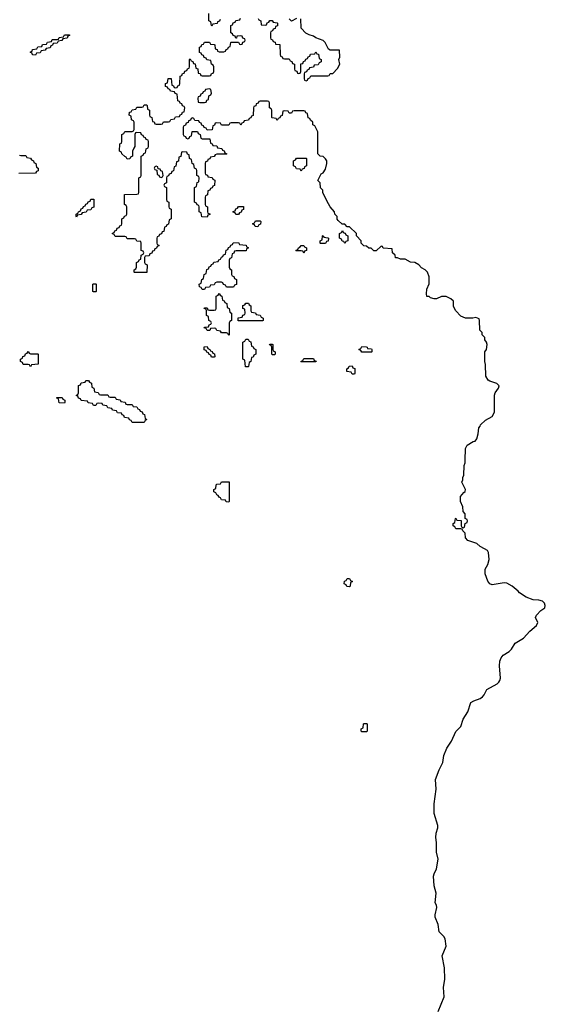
# Model space of a CAD drawing. Header units: inches. Extents: x 2777885 to 2884230, y 684484 to 829189.
# Tile 91 of 239: x 2870100 to 2874449, y 756209 to 764359. Entities that reach past the tile are written whole.
import ezdxf

# ---------------------------------------------------------------- set-up
doc = ezdxf.new("R2010")
doc.units = ezdxf.units.IN
doc.header["$MEASUREMENT"] = 0
doc.layers.add('C8775', color=7, linetype='Continuous')
doc.layers.add('C8776', color=7, linetype='Continuous')

msp = doc.modelspace()

# ---------------------------------------------------------------- linework, layer by layer
at = {"layer": 'C8775', "color": 6}
msp.add_lwpolyline([(2873563.6, 756150), (2873612.3, 756270), (2873607.7, 756347.7), (2873617.2, 756417.2), (2873614.5, 756510), (2873596, 756610), (2873629.6, 756690.4), (2873620.7, 756750), (2873609.4, 756770), (2873569.7, 756809.7), (2873562.9, 756870), (2873537, 756930), (2873537, 756950), (2873552, 757010), (2873549.4, 757030), (2873537, 757050), (2873545.6, 757130), (2873529.6, 757190.4), (2873524.5, 757270), (2873529.4, 757290), (2873549.6, 757330.4), (2873562.9, 757410), (2873549.7, 757469.7), (2873549.6, 757549.6), (2873542.9, 757590), (2873547.2, 757627.2), (2873559.7, 757670), (2873558.7, 757690), (2873529.5, 757790), (2873529.5, 757869.5), (2873547.3, 757990), (2873540.5, 758070), (2873569.7, 758150.3), (2873600.7, 758210), (2873609.6, 758270), (2873634, 758330), (2873672.7, 758387.3), (2873710, 758466.8), (2873749.6, 758510), (2873769.7, 758570.3), (2873809.6, 758630), (2873833.6, 758706.4), (2873857.4, 758722.6), (2873910, 758741.6), (2873930, 758753.4), (2873944.5, 758770), (2873966, 758814), (2874050, 758862.4), (2874063.7, 758876.3), (2874073.6, 758890), (2874078, 758910), (2874071.5, 759010), (2874073.6, 759050), (2874083.5, 759076.5), (2874101.1, 759098.9), (2874149.3, 759130), (2874169.4, 759150), (2874200.7, 759199.3), (2874270, 759239.1), (2874321.7, 759298.3), (2874375.2, 759344.8), (2874387, 759370), (2874369.3, 759410), (2874376, 759430), (2874411.4, 759468.6), (2874445.2, 759490), (2874449.3, 759510), (2874442.7, 759530), (2874427.2, 759547.2), (2874395.9, 759555.9), (2874350, 759557), (2874290, 759579.3), (2874235.1, 759615.1), (2874224, 759630), (2874174, 759670), (2874130, 759695.1), (2874110, 759697), (2874010, 759682), (2873989.3, 759689.3), (2873972.5, 759712.5), (2873952.5, 759772.5), (2873952.3, 759810), (2873974.5, 759850), (2873984.5, 759890), (2873978.4, 759950), (2873970, 759965.2), (2873915.4, 759995.4), (2873910.1, 760000)], dxfattribs=at)
for points in [[(2872830, 759666), (2872807.3, 759667.3), (2872802, 759682), (2872786, 759690), (2872787.3, 759712.7), (2872802, 759718), (2872810, 759734), (2872830, 759734), (2872838, 759718), (2872854, 759710), (2872838, 759702), (2872834, 759670)], [(2872930, 758466), (2872926, 758470), (2872926, 758490), (2872942, 758498), (2872946, 758530), (2872950, 758534), (2872970, 758534), (2872974, 758530), (2872974, 758470), (2872970, 758466)]]:
    msp.add_lwpolyline(points, close=True, dxfattribs=at)
at = {"layer": 'C8776', "color": 6}
for points in [[(2871758, 764362), (2871752.7, 764347.3), (2871738, 764342), (2871732.7, 764327.3), (2871698, 764322), (2871690, 764306), (2871686, 764310), (2871682, 764342), (2871666, 764350), (2871666, 764410)], [(2873910.1, 760000), (2873883, 760023), (2873809.1, 760049.1), (2873788, 760070), (2873786, 760110), (2873767.3, 760127.3), (2873762, 760142), (2873750, 760146), (2873710, 760146), (2873702, 760162), (2873686, 760170), (2873686, 760190), (2873702, 760198), (2873706, 760230), (2873710, 760234), (2873718, 760218), (2873752.7, 760212.7), (2873754, 760170), (2873758, 760158), (2873770, 760154), (2873782, 760158), (2873786, 760190), (2873802, 760198), (2873806, 760210), (2873802, 760222), (2873786, 760230), (2873786, 760270), (2873768.4, 760288.4), (2873767.3, 760327.3), (2873748, 760370), (2873748.4, 760411.6), (2873775.3, 760444.7), (2873787.3, 760452.7), (2873788, 760470), (2873758, 760530), (2873768, 760550), (2873768, 760570), (2873775.3, 760590), (2873778, 760670), (2873786, 760690), (2873787.3, 760712.7), (2873788, 760810), (2873803.1, 760836.9), (2873853.2, 760866.8), (2873868.9, 760871.1), (2873882, 760890), (2873894, 760930), (2873898, 760982), (2873910, 760994), (2873914, 761006), (2873954.6, 761045.4), (2874010, 761074), (2874028, 761110), (2874028.9, 761251.1), (2874035.3, 761270), (2874062, 761310), (2874068, 761330), (2874048.9, 761348.9), (2873990, 761368), (2873976.4, 761376.4), (2873958, 761410), (2873954.6, 761505.4), (2873948.7, 761530), (2873948.7, 761610), (2873962, 761630), (2873968, 761670), (2873962, 761690), (2873948.7, 761710), (2873948, 761730), (2873928, 761750), (2873926, 761770), (2873908.4, 761788.4), (2873906, 761870), (2873902, 761882), (2873875.3, 761895.3), (2873850, 761888), (2873790, 761888), (2873750, 761906), (2873709.1, 761949.1), (2873690, 761986), (2873688.7, 762030), (2873668, 762050), (2873630, 762069), (2873590, 762069), (2873550, 762049), (2873530, 762048.7), (2873498, 762058), (2873487.3, 762067.3), (2873470, 762068), (2873466, 762090), (2873468.4, 762128.4), (2873488.4, 762171.6), (2873488.7, 762230), (2873474, 762270), (2873455.3, 762290), (2873426, 762306), (2873402, 762330), (2873370, 762349), (2873333.6, 762353.6), (2873290, 762378), (2873250, 762378), (2873227.3, 762387.3), (2873210, 762388), (2873206, 762410), (2873186, 762430), (2873182, 762462), (2873108.4, 762468.4), (2873102, 762482), (2873090, 762486), (2873050, 762446), (2873030, 762446), (2873007.3, 762467.3), (2872988.4, 762468.4), (2872970, 762486), (2872947.3, 762487.3), (2872926, 762510), (2872926, 762530), (2872886, 762570), (2872886, 762590), (2872830, 762646), (2872810, 762646), (2872790, 762666), (2872767.3, 762667.3), (2872736.4, 762696.4), (2872728.4, 762708.4), (2872726, 762730), (2872708.4, 762748.4), (2872706, 762770), (2872668, 762810), (2872640.4, 762860.4), (2872608.4, 762928.4), (2872607.3, 762947.3), (2872588.4, 762968.4), (2872586, 763010), (2872568.4, 763028.4), (2872595.3, 763084.7), (2872610, 763092), (2872630, 763122), (2872642.7, 763170), (2872641.2, 763190), (2872630, 763208.7), (2872610, 763228), (2872586, 763230), (2872566, 763250), (2872566, 763430), (2872542, 763482), (2872526, 763490), (2872526, 763510), (2872507.3, 763527.3), (2872502, 763542), (2872487.3, 763547.3), (2872482, 763582), (2872467.3, 763587.3), (2872462, 763602), (2872450, 763606), (2872370, 763606), (2872358, 763602), (2872350, 763586), (2872330, 763586), (2872322, 763602), (2872290, 763606), (2872278, 763602), (2872272.7, 763567.3), (2872258, 763562), (2872252.7, 763547.3), (2872238, 763542), (2872230, 763526), (2872222, 763542), (2872190, 763546), (2872186, 763550), (2872186, 763610), (2872182, 763622), (2872166, 763630), (2872166, 763670), (2872162, 763682), (2872150, 763686), (2872090, 763686), (2872078, 763682), (2872072.7, 763667.3), (2872058, 763662), (2872052.7, 763647.3), (2872038, 763642), (2872034, 763630), (2872032.7, 763567.3), (2872018, 763562), (2872012.7, 763547.3), (2871998, 763542), (2871992.7, 763527.3), (2871958, 763522), (2871952.7, 763507.3), (2871938, 763502), (2871930, 763486), (2871922, 763502), (2871910, 763506), (2871850, 763506), (2871838, 763502), (2871830, 763486), (2871770, 763486), (2871762, 763502), (2871730, 763506), (2871718, 763502), (2871712.7, 763487.3), (2871698, 763482), (2871692.7, 763447.3), (2871650, 763446), (2871642, 763462), (2871627.3, 763467.3), (2871622, 763482), (2871607.3, 763487.3), (2871602, 763502), (2871587.3, 763507.3), (2871582, 763522), (2871550, 763526), (2871542, 763542), (2871530, 763546), (2871518, 763542), (2871512.7, 763527.3), (2871498, 763522), (2871492.7, 763507.3), (2871478, 763502), (2871472.7, 763487.3), (2871458, 763482), (2871454, 763470), (2871454, 763410), (2871458, 763398), (2871472.7, 763392.7), (2871478, 763378), (2871490, 763374), (2871502, 763378), (2871507.3, 763392.7), (2871522, 763398), (2871527.3, 763432.7), (2871570, 763434), (2871578, 763418), (2871594, 763410), (2871598, 763378), (2871610, 763374), (2871672.7, 763372.7), (2871678, 763338), (2871692.7, 763332.7), (2871698, 763318), (2871730, 763314), (2871738, 763298), (2871772.7, 763292.7), (2871778, 763278), (2871792.7, 763272.7), (2871798, 763258), (2871814, 763250), (2871810, 763246), (2871730, 763246), (2871718, 763242), (2871710, 763226), (2871678, 763222), (2871672.7, 763207.3), (2871658, 763202), (2871652.7, 763187.3), (2871638, 763182), (2871634, 763170), (2871634, 763090), (2871638, 763078), (2871652.7, 763072.7), (2871658, 763058), (2871692.7, 763052.7), (2871698, 763038), (2871714, 763030), (2871712.7, 762987.3), (2871698, 762982), (2871692.7, 762967.3), (2871678, 762962), (2871672.7, 762947.3), (2871658, 762942), (2871654, 762910), (2871638, 762902), (2871634, 762890), (2871634, 762830), (2871638, 762818), (2871654, 762810), (2871654, 762770), (2871658, 762758), (2871672.7, 762752.7), (2871672.7, 762747.3), (2871658, 762742), (2871650, 762726), (2871607.3, 762727.3), (2871602, 762762), (2871586, 762770), (2871586, 762810), (2871582, 762822), (2871567.3, 762827.3), (2871562, 762842), (2871546, 762850), (2871546, 762970), (2871562, 762978), (2871567.3, 763012.7), (2871582, 763018), (2871586, 763050), (2871582, 763062), (2871566, 763070), (2871566, 763110), (2871562, 763122), (2871546, 763130), (2871542, 763162), (2871526, 763170), (2871522, 763202), (2871506, 763210), (2871502, 763242), (2871487.3, 763247.3), (2871482, 763262), (2871450, 763266), (2871438, 763262), (2871432.7, 763227.3), (2871418, 763222), (2871412.7, 763187.3), (2871398, 763182), (2871392.7, 763147.3), (2871378, 763142), (2871372.7, 763107.3), (2871358, 763102), (2871352.7, 763087.3), (2871338, 763082), (2871332.7, 763067.3), (2871318, 763062), (2871314, 763050), (2871314, 763010), (2871298, 763002), (2871294, 762990), (2871298, 762978), (2871314, 762970), (2871314, 762870), (2871318, 762858), (2871334, 762850), (2871334, 762810), (2871338, 762798), (2871354, 762790), (2871354, 762710), (2871338, 762702), (2871332.7, 762667.3), (2871318, 762662), (2871312.7, 762647.3), (2871298, 762642), (2871292.7, 762607.3), (2871278, 762602), (2871272.7, 762587.3), (2871258, 762582), (2871252.7, 762567.3), (2871238, 762562), (2871234, 762550), (2871234, 762510), (2871238, 762498), (2871252.7, 762492.7), (2871252.7, 762487.3), (2871238, 762482), (2871232.7, 762467.3), (2871218, 762462), (2871212.7, 762447.3), (2871198, 762442), (2871192.7, 762427.3), (2871178, 762422), (2871170, 762406), (2871138, 762402), (2871134, 762390), (2871134, 762350), (2871138, 762338), (2871154, 762330), (2871152.7, 762267.3), (2871050, 762266), (2871046, 762270), (2871046, 762290), (2871062, 762298), (2871066, 762310), (2871066, 762350), (2871082, 762358), (2871087.3, 762372.7), (2871102, 762378), (2871106, 762410), (2871122, 762418), (2871126, 762430), (2871122, 762442), (2871106, 762450), (2871106, 762510), (2871102, 762522), (2871070, 762526), (2871062, 762542), (2871050, 762546), (2870990, 762546), (2870982, 762562), (2870970, 762566), (2870890, 762566), (2870882, 762582), (2870867.3, 762587.3), (2870867.3, 762592.7), (2870882, 762598), (2870887.3, 762612.7), (2870902, 762618), (2870907.3, 762632.7), (2870922, 762638), (2870927.3, 762652.7), (2870942, 762658), (2870946, 762670), (2870946, 762710), (2870962, 762718), (2870967.3, 762732.7), (2870982, 762738), (2870986, 762750), (2870986, 762810), (2870982, 762822), (2870966, 762830), (2870967.3, 762912.7), (2871070, 762914), (2871082, 762918), (2871086, 762930), (2871086, 763050), (2871102, 763058), (2871106, 763070), (2871106, 763230), (2871122, 763238), (2871127.3, 763252.7), (2871142, 763258), (2871146, 763290), (2871162, 763298), (2871166, 763310), (2871166, 763350), (2871162, 763362), (2871147.3, 763367.3), (2871142, 763382), (2871127.3, 763387.3), (2871122, 763402), (2871107.3, 763407.3), (2871102, 763422), (2871070, 763426), (2871058, 763422), (2871054, 763410), (2871054, 763310), (2871043.6, 763296.4), (2871034, 763270), (2871034, 763230), (2871018, 763222), (2871012.7, 763207.3), (2870990, 763206), (2870982, 763222), (2870970, 763226), (2870946, 763250), (2870942, 763262), (2870926, 763270), (2870928.4, 763331.6), (2870942, 763338), (2870946, 763350), (2870946, 763410), (2870962, 763418), (2870970, 763434), (2871030, 763434), (2871042, 763438), (2871046, 763450), (2871046, 763510), (2871042, 763522), (2871026, 763530), (2871022, 763562), (2871006, 763570), (2871007.3, 763592.7), (2871022, 763598), (2871030, 763614), (2871062, 763618), (2871070, 763634), (2871110, 763634), (2871122, 763638), (2871130, 763654), (2871150, 763654), (2871154, 763650), (2871158, 763618), (2871174, 763610), (2871174, 763570), (2871178, 763558), (2871194, 763550), (2871198, 763518), (2871212.7, 763512.7), (2871218, 763498), (2871230, 763494), (2871270, 763494), (2871282, 763498), (2871290, 763514), (2871330, 763514), (2871342, 763518), (2871350, 763534), (2871382, 763538), (2871390, 763554), (2871422, 763558), (2871427.3, 763572.7), (2871442, 763578), (2871447.3, 763592.7), (2871462, 763598), (2871466, 763630), (2871462, 763642), (2871447.3, 763647.3), (2871442, 763662), (2871427.3, 763667.3), (2871422, 763682), (2871407.3, 763687.3), (2871402, 763742), (2871387.3, 763747.3), (2871382, 763762), (2871347.3, 763767.3), (2871342, 763782), (2871327.3, 763787.3), (2871322, 763802), (2871307.3, 763807.3), (2871306, 763830), (2871322, 763838), (2871327.3, 763872.7), (2871352.7, 763872.7), (2871358, 763818), (2871372.7, 763812.7), (2871378, 763798), (2871390, 763794), (2871402, 763798), (2871407.3, 763812.7), (2871422, 763818), (2871426, 763830), (2871427.3, 763892.7), (2871442, 763898), (2871447.3, 763912.7), (2871462, 763918), (2871467.3, 763932.7), (2871482, 763938), (2871487.3, 763952.7), (2871502, 763958), (2871506, 763970), (2871506, 764030), (2871510, 764034), (2871518, 764018), (2871532.7, 764012.7), (2871538, 763998), (2871552.7, 763992.7), (2871558, 763958), (2871572.7, 763952.7), (2871578, 763918), (2871592.7, 763912.7), (2871598, 763898), (2871610, 763894), (2871670, 763894), (2871682, 763898), (2871687.3, 763912.7), (2871702, 763918), (2871706, 763930), (2871706, 763970), (2871702, 763982), (2871686, 763990), (2871682, 764022), (2871647.3, 764027.3), (2871642, 764042), (2871627.3, 764047.3), (2871622, 764062), (2871607.3, 764067.3), (2871602, 764082), (2871587.3, 764087.3), (2871587.3, 764132.7), (2871602, 764138), (2871607.3, 764152.7), (2871622, 764158), (2871630, 764174), (2871670, 764174), (2871678, 764158), (2871710, 764154), (2871714, 764150), (2871718, 764118), (2871732.7, 764112.7), (2871738, 764098), (2871750, 764094), (2871790, 764094), (2871802, 764098), (2871807.3, 764112.7), (2871822, 764118), (2871827.3, 764132.7), (2871842, 764138), (2871846, 764170), (2871850, 764174), (2871910, 764174), (2871918, 764158), (2871930, 764154), (2871942, 764158), (2871947.3, 764172.7), (2871962, 764178), (2871966, 764190), (2871962, 764202), (2871947.3, 764207.3), (2871942, 764222), (2871930, 764226), (2871898, 764222), (2871892.7, 764207.3), (2871887.3, 764207.3), (2871882, 764222), (2871867.3, 764227.3), (2871862, 764242), (2871846, 764250), (2871846, 764310), (2871862, 764318), (2871867.3, 764332.7), (2871882, 764338), (2871887.3, 764352.7), (2871922, 764358), (2871927.3, 764372.7)], [(2872074, 764370), (2872078, 764358), (2872094, 764350), (2872098, 764318), (2872130, 764314), (2872142, 764318), (2872147.3, 764332.7), (2872162, 764338), (2872170, 764354), (2872190, 764354), (2872198, 764338), (2872230, 764334), (2872234, 764330), (2872232.7, 764307.3), (2872218, 764302), (2872212.7, 764287.3), (2872198, 764282), (2872192.7, 764267.3), (2872178, 764262), (2872174, 764250), (2872174, 764210), (2872178, 764198), (2872192.7, 764192.7), (2872198, 764178), (2872212.7, 764172.7), (2872218, 764158), (2872252.7, 764152.7), (2872254, 764070), (2872258, 764058), (2872272.7, 764052.7), (2872278, 764038), (2872290, 764034), (2872330, 764034), (2872338, 764018), (2872352.7, 764012.7), (2872358, 763998), (2872374, 763990), (2872374, 763950), (2872378, 763938), (2872392.7, 763932.7), (2872398, 763918), (2872410, 763914), (2872422, 763918), (2872426, 763930), (2872427.3, 763992.7), (2872442, 763998), (2872447.3, 764012.7), (2872462, 764018), (2872467.3, 764032.7), (2872482, 764038), (2872487.3, 764052.7), (2872502, 764058), (2872507.3, 764072.7), (2872542, 764078), (2872550, 764094), (2872558, 764078), (2872572.7, 764072.7), (2872578, 764038), (2872594, 764030), (2872594, 764010), (2872578, 764002), (2872570, 763986), (2872538, 763982), (2872530, 763966), (2872498, 763962), (2872492.7, 763947.3), (2872478, 763942), (2872472.7, 763927.3), (2872458, 763922), (2872454, 763910), (2872454, 763870), (2872458, 763858), (2872470, 763854), (2872482, 763858), (2872487.3, 763872.7), (2872502, 763878), (2872510, 763894), (2872650, 763894), (2872662, 763898), (2872670, 763914), (2872690, 763914), (2872730, 763954), (2872748, 763990), (2872742, 764030), (2872748.7, 764050), (2872746, 764106), (2872668.4, 764108.4), (2872655.3, 764115.3), (2872628, 764170), (2872610, 764188), (2872550, 764208), (2872530, 764222), (2872494, 764234), (2872468.9, 764248.9), (2872428.4, 764288.4), (2872427.3, 764367.3)], [(2872391.6, 764368.4), (2872350, 764348), (2872330, 764366)], [(2870098, 763238), (2870110, 763234), (2870150, 763234), (2870158, 763218), (2870190, 763214), (2870198, 763198), (2870214, 763190), (2870218, 763178), (2870234, 763170), (2870238, 763138), (2870254, 763130), (2870252.7, 763107.3), (2870238, 763102), (2870230, 763088), (2870092.7, 763087.3)]]:
    msp.add_lwpolyline(points, dxfattribs=at)
for points in [[(2870230, 764066), (2870207.3, 764067.3), (2870202, 764082), (2870186, 764090), (2870202, 764098), (2870207.3, 764112.7), (2870242, 764118), (2870250, 764134), (2870282, 764138), (2870290, 764154), (2870322, 764158), (2870330, 764174), (2870362, 764178), (2870370, 764194), (2870410, 764194), (2870422, 764198), (2870427.3, 764212.7), (2870462, 764218), (2870470, 764234), (2870512.7, 764232.7), (2870512.7, 764227.3), (2870498, 764222), (2870492.7, 764207.3), (2870458, 764202), (2870450, 764186), (2870418, 764182), (2870410, 764166), (2870378, 764162), (2870372.7, 764147.3), (2870358, 764142), (2870352.7, 764127.3), (2870318, 764122), (2870310, 764106), (2870278, 764102), (2870270, 764086), (2870238, 764082)], [(2871670, 763786), (2871638, 763782), (2871632.7, 763767.3), (2871618, 763762), (2871612.7, 763747.3), (2871598, 763742), (2871592.7, 763727.3), (2871578, 763722), (2871574, 763710), (2871578, 763678), (2871590, 763674), (2871630, 763674), (2871642, 763678), (2871647.3, 763692.7), (2871662, 763698), (2871666, 763730), (2871682, 763738), (2871686, 763750), (2871682, 763782)], [(2872430, 763106), (2872422, 763122), (2872390, 763126), (2872382, 763142), (2872366, 763150), (2872366, 763190), (2872382, 763198), (2872390, 763214), (2872470, 763214), (2872474, 763210), (2872474, 763150), (2872458, 763142), (2872452.7, 763127.3), (2872438, 763122)], [(2871230, 763146), (2871218, 763142), (2871214, 763130), (2871218, 763118), (2871234, 763114), (2871238, 763078), (2871252.7, 763072.7), (2871258, 763058), (2871270, 763054), (2871282, 763058), (2871286, 763070), (2871282, 763102), (2871267.3, 763107.3), (2871262, 763122), (2871246, 763126), (2871242, 763142)], [(2870570, 762726), (2870566, 762730), (2870566, 762750), (2870582, 762758), (2870586, 762770), (2870602, 762778), (2870610, 762794), (2870622, 762798), (2870627.3, 762812.7), (2870642, 762818), (2870647.3, 762832.7), (2870662, 762838), (2870667.3, 762852.7), (2870682, 762858), (2870687.3, 762872.7), (2870712.7, 762872.7), (2870712.7, 762807.3), (2870698, 762802), (2870690, 762786), (2870658, 762782), (2870650, 762766), (2870618, 762762), (2870610, 762746), (2870578, 762742)], [(2871910, 762746), (2871887.3, 762747.3), (2871882, 762762), (2871867.3, 762767.3), (2871867.3, 762772.7), (2871882, 762778), (2871887.3, 762792.7), (2871902, 762798), (2871910, 762814), (2871952.7, 762812.7), (2871952.7, 762787.3), (2871938, 762782), (2871932.7, 762767.3), (2871918, 762762)], [(2872070, 762646), (2872047.3, 762647.3), (2872042, 762662), (2872026, 762670), (2872042, 762678), (2872050, 762694), (2872090, 762694), (2872094, 762690), (2872092.7, 762667.3), (2872078, 762662)], [(2872790, 762506), (2872782, 762522), (2872767.3, 762527.3), (2872762, 762542), (2872746, 762550), (2872746, 762590), (2872762, 762598), (2872770, 762614), (2872778, 762598), (2872792.7, 762592.7), (2872798, 762578), (2872814, 762570), (2872814, 762530), (2872798, 762522)], [(2871810, 762146), (2871802, 762162), (2871787.3, 762167.3), (2871782, 762182), (2871770, 762186), (2871730, 762186), (2871718, 762182), (2871710, 762166), (2871678, 762162), (2871670, 762146), (2871638, 762142), (2871630, 762126), (2871610, 762126), (2871602, 762142), (2871587.3, 762147.3), (2871586, 762170), (2871602, 762178), (2871606, 762210), (2871622, 762218), (2871626, 762250), (2871642, 762258), (2871647.3, 762292.7), (2871662, 762298), (2871667.3, 762312.7), (2871682, 762318), (2871687.3, 762332.7), (2871702, 762338), (2871707.3, 762352.7), (2871742, 762358), (2871747.3, 762372.7), (2871762, 762378), (2871770, 762394), (2871782, 762398), (2871787.3, 762412.7), (2871802, 762418), (2871807.3, 762452.7), (2871822, 762458), (2871827.3, 762472.7), (2871842, 762478), (2871847.3, 762492.7), (2871862, 762498), (2871867.3, 762512.7), (2871910, 762514), (2871918, 762498), (2871972.7, 762492.7), (2871978, 762478), (2871994, 762470), (2871978, 762462), (2871972.7, 762447.3), (2871890, 762446), (2871878, 762442), (2871872.7, 762427.3), (2871858, 762422), (2871852.7, 762387.3), (2871838, 762382), (2871834, 762370), (2871834, 762310), (2871838, 762298), (2871854, 762290), (2871854, 762250), (2871858, 762238), (2871872.7, 762232.7), (2871878, 762218), (2871894, 762210), (2871892.7, 762167.3), (2871878, 762162), (2871870, 762146)], [(2872590, 762506), (2872586, 762510), (2872586, 762530), (2872602, 762538), (2872606, 762570), (2872610, 762574), (2872618, 762558), (2872650, 762554), (2872654, 762550), (2872652.7, 762527.3), (2872638, 762522), (2872630, 762506)], [(2872450, 762428), (2872442, 762442), (2872430, 762446), (2872390, 762446), (2872386, 762450), (2872402, 762458), (2872406, 762470), (2872422, 762478), (2872428.4, 762491.6), (2872451.6, 762491.6), (2872458, 762478), (2872474, 762470), (2872474, 762450), (2872458, 762442)], [(2870710, 762106), (2870706, 762110), (2870706, 762170), (2870710, 762174), (2870730, 762174), (2870734, 762170), (2870734, 762110), (2870730, 762106)], [(2871830, 761746), (2871822, 761762), (2871810, 761766), (2871770, 761766), (2871762, 761782), (2871730, 761786), (2871722, 761802), (2871710, 761806), (2871678, 761802), (2871672.7, 761787.3), (2871650, 761786), (2871642, 761802), (2871626, 761810), (2871630, 761814), (2871662, 761818), (2871667.3, 761832.7), (2871682, 761838), (2871686, 761850), (2871682, 761862), (2871666, 761870), (2871662, 761902), (2871646, 761910), (2871646, 761950), (2871642, 761962), (2871626, 761970), (2871630, 761974), (2871650, 761974), (2871658, 761958), (2871670, 761954), (2871710, 761954), (2871722, 761958), (2871726, 761970), (2871726, 762070), (2871742, 762078), (2871750, 762094), (2871758, 762078), (2871774, 762070), (2871778, 762038), (2871792.7, 762032.7), (2871798, 762018), (2871814, 762010), (2871818, 761978), (2871834, 761970), (2871838, 761938), (2871854, 761930), (2871854, 761870), (2871838, 761862), (2871834, 761850), (2871834, 761750)], [(2872110, 761866), (2871907.3, 761867.3), (2871907.3, 761892.7), (2871942, 761898), (2871947.3, 761912.7), (2871962, 761918), (2871966, 761930), (2871962, 761962), (2871946, 761970), (2871947.3, 761992.7), (2871962, 761998), (2871970, 762014), (2871992.7, 762012.7), (2871998, 761998), (2872014, 761990), (2872014, 761950), (2872018, 761938), (2872050, 761934), (2872058, 761918), (2872090, 761914), (2872098, 761898), (2872114, 761890), (2872114, 761870)], [(2871990, 761486), (2871967.3, 761487.3), (2871962, 761542), (2871946, 761550), (2871946, 761690), (2871962, 761698), (2871970, 761714), (2871990, 761714), (2871998, 761698), (2872012.7, 761692.7), (2872018, 761658), (2872032.7, 761652.7), (2872038, 761638), (2872054, 761630), (2872054, 761590), (2872038, 761582), (2872032.7, 761567.3), (2872018, 761562), (2872014, 761530), (2871998, 761522), (2871994, 761490)], [(2871710, 761566), (2871687.3, 761567.3), (2871682, 761582), (2871667.3, 761587.3), (2871662, 761602), (2871647.3, 761607.3), (2871642, 761622), (2871627.3, 761627.3), (2871627.3, 761652.7), (2871650, 761654), (2871658, 761638), (2871674, 761630), (2871678, 761618), (2871692.7, 761612.7), (2871698, 761598), (2871712.7, 761592.7), (2871714, 761570)], [(2872190, 761586), (2872186, 761590), (2872186, 761650), (2872182, 761662), (2872167.3, 761667.3), (2872170, 761674), (2872190, 761674), (2872194, 761670), (2872194, 761630), (2872198, 761618), (2872214, 761610), (2872214, 761590), (2872210, 761586)], [(2872930, 761606), (2872922, 761622), (2872906, 761630), (2872922, 761638), (2872930, 761654), (2872967.3, 761652.7), (2872974, 761650), (2872978, 761638), (2873010, 761634), (2873014, 761630), (2873014, 761610), (2873010, 761606)], [(2870190, 761594), (2870250, 761594), (2870254, 761590), (2870252.7, 761507.3), (2870198, 761502), (2870190, 761486), (2870182, 761502), (2870170, 761506), (2870130, 761506), (2870122, 761522), (2870106, 761530), (2870106, 761550), (2870122, 761558), (2870127.3, 761572.7), (2870142, 761578), (2870147.3, 761592.7), (2870162, 761598), (2870170, 761614), (2870178, 761598)], [(2872430, 761526), (2872426, 761530), (2872442, 761538), (2872450, 761554), (2872530, 761554), (2872538, 761538), (2872552.7, 761532.7), (2872550, 761526)], [(2872850, 761426), (2872842, 761442), (2872807.3, 761447.3), (2872806, 761470), (2872822, 761478), (2872827.3, 761492.7), (2872850, 761494), (2872858, 761478), (2872872.7, 761472.7), (2872874, 761430), (2872870, 761426)], [(2870770, 761254), (2870830, 761254), (2870838, 761238), (2870850, 761234), (2870890, 761234), (2870898, 761218), (2870930, 761214), (2870938, 761198), (2870972.7, 761192.7), (2870978, 761178), (2870990, 761174), (2871030, 761174), (2871038, 761158), (2871070, 761154), (2871078, 761138), (2871092.7, 761132.7), (2871098, 761118), (2871112.7, 761112.7), (2871118, 761098), (2871134, 761090), (2871138, 761058), (2871152, 761050), (2871138, 761042), (2871130, 761026), (2871030, 761026), (2871022, 761042), (2871007.3, 761047.3), (2871002, 761062), (2870967.3, 761067.3), (2870962, 761082), (2870947.3, 761087.3), (2870942, 761102), (2870910, 761106), (2870902, 761122), (2870867.3, 761127.3), (2870862, 761142), (2870830, 761146), (2870822, 761162), (2870787.3, 761167.3), (2870782, 761182), (2870750, 761186), (2870738, 761182), (2870730, 761166), (2870710, 761166), (2870702, 761182), (2870667.3, 761187.3), (2870662, 761202), (2870607.3, 761207.3), (2870602, 761222), (2870587.3, 761227.3), (2870582, 761242), (2870566, 761250), (2870582, 761258), (2870586, 761270), (2870587.3, 761332.7), (2870602, 761338), (2870610, 761354), (2870642, 761358), (2870647.3, 761372.7), (2870670, 761374), (2870678, 761358), (2870694, 761350), (2870698, 761318), (2870714, 761310), (2870718, 761278), (2870750, 761274), (2870758, 761258)], [(2870470, 761186), (2870427.3, 761187.3), (2870422, 761222), (2870407.3, 761227.3), (2870407.3, 761232.7), (2870452.7, 761232.7), (2870458, 761218), (2870474, 761210), (2870474, 761190)], [(2871830, 760366), (2871807.3, 760367.3), (2871802, 760382), (2871770, 760386), (2871762, 760402), (2871750, 760406), (2871742, 760422), (2871730, 760426), (2871722, 760442), (2871706, 760450), (2871706, 760470), (2871722, 760478), (2871726, 760510), (2871730, 760514), (2871762, 760518), (2871770, 760534), (2871832.7, 760532.7), (2871834, 760370)]]:
    msp.add_lwpolyline(points, close=True, dxfattribs=at)

doc.saveas('drawing.dxf')
